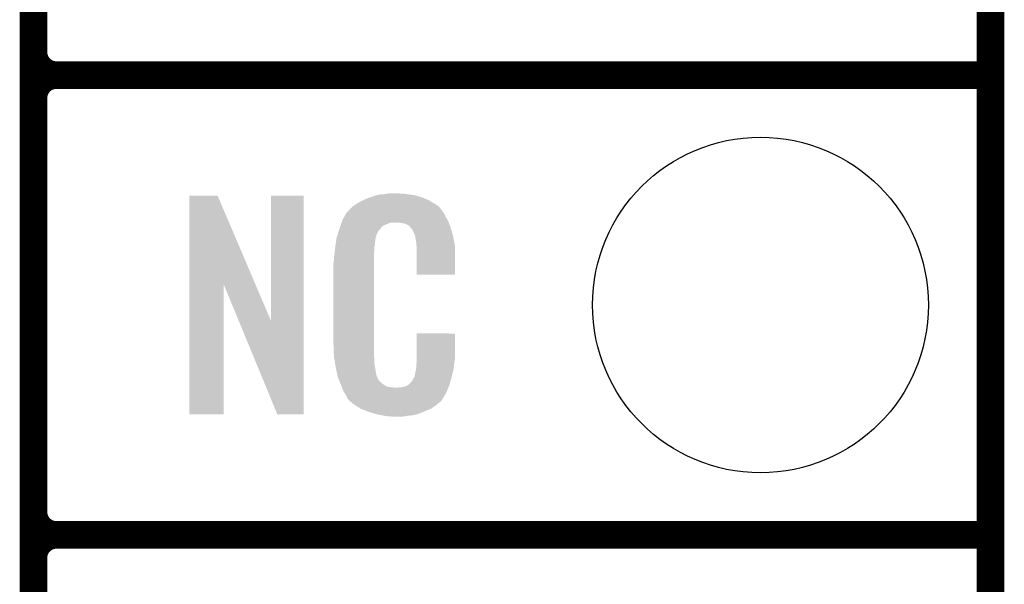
# Model space of a CAD drawing. Extents: x -1.3 to 24.2, y -3.9 to 53.4.
# Tile 14 of 41: x 18.8 to 24.2, y 8.6 to 11.7. Entities that reach past the tile are written whole.
import ezdxf

# ---------------------------------------------------------------- set-up
doc = ezdxf.new("R2010")
doc.units = 0
doc.layers.get('0').update_dxf_attribs({"linetype": 'CONTINUOUS'})
for name, color, linetype in [('TPS_PRESSURE_CLICK_100MG_V1_005', 5, 'CONTINUOUS'), ('TPS_PRESSURE_CLICK_100MG_V1_007', 14, 'CONTINUOUS'), ('TPS_PRESSURE_CLICK_100MG_V1_009', 12, 'CONTINUOUS')]:
    doc.layers.add(name, color=color, linetype=linetype)

# ---------------------------------------------------------------- blocks, each defined once
blk = doc.blocks.new('ROUND_32')
blk.add_circle((0, 0), 0.9271)

msp = doc.modelspace()

# ---------------------------------------------------------------- linework, layer by layer
at = {"layer": 'TPS_PRESSURE_CLICK_100MG_V1_005', "const_width": 0.1524}
msp.add_lwpolyline([(24.13, -1.27), (24.13, 51.054)], dxfattribs=at)
at = {"layer": 'TPS_PRESSURE_CLICK_100MG_V1_007', "const_width": 0.1524}
for points in [[(18.8468, -0.5588), (18.8468, 18.3388)], [(18.8468, 11.557), (18.8468, 13.843)], [(18.9738, 11.43), (24.13, 11.43)], [(18.9738, 11.43), (24.13, 11.43)], [(18.8468, 9.017), (18.8468, 11.303)], [(18.9738, 8.89), (24.13, 8.89)], [(18.9738, 8.89), (24.13, 8.89)], [(18.8468, 6.477), (18.8468, 8.763)]]:
    msp.add_lwpolyline(points, dxfattribs=at)
for points in [[(18.8468, 11.557, 0.4142136), (18.9738, 11.43)], [(18.9738, 11.43, 0.4142136), (18.8468, 11.303)], [(18.9738, 11.43, 0.4142136), (18.8468, 11.303)], [(18.8468, 9.017, 0.4142136), (18.9738, 8.89)], [(18.9738, 8.89, 0.4142136), (18.8468, 8.763)], [(18.9738, 8.89, 0.4142136), (18.8468, 8.763)]]:
    msp.add_lwpolyline(points, format="xyb", dxfattribs=at)
at = {"layer": 'TPS_PRESSURE_CLICK_100MG_V1_007'}
for points in [[(19.707872, 10.276728), (19.70788, 10.764506), (20.070862, 10.276728), (19.862804, 10.764506)], [(19.70788, 10.764506), (19.707882, 10.76452), (19.862804, 10.764506), (19.707882, 10.76452)], [(20.15744, 10.073748), (20.15746, 10.764498), (20.337766, 10.073748), (20.33778, 10.764498)], [(20.15746, 10.764498), (20.157462, 10.76452), (20.33778, 10.764498), (20.157462, 10.76452)], [(20.7264, 10.76198), (20.743334, 10.76706), (20.966432, 10.76198), (20.947382, 10.76706)], [(20.743334, 10.76706), (20.751802, 10.7696), (20.947382, 10.76706), (20.927062, 10.7696)], [(20.751802, 10.7696), (20.78228, 10.77214), (20.927062, 10.7696), (20.90674, 10.77214)], [(20.78228, 10.77214), (20.79752, 10.77468), (20.90674, 10.77214), (20.891502, 10.77468)], [(20.79752, 10.77468), (20.812762, 10.77722), (20.876262, 10.77468), (20.863562, 10.77722)], [(20.608834, 10.70356), (20.614642, 10.70864), (21.084542, 10.70356), (21.077432, 10.70864)], [(20.614642, 10.70864), (20.626618, 10.716262), (21.077432, 10.70864), (21.06676, 10.716262)], [(20.626618, 10.716262), (20.642582, 10.72642), (21.06676, 10.716262), (21.04983, 10.72642)], [(20.642582, 10.72642), (20.66798, 10.73912), (21.04983, 10.72642), (21.02866, 10.73912)], [(20.66798, 10.73912), (20.67814, 10.7442), (21.02866, 10.73912), (21.016324, 10.7442)], [(20.67814, 10.7442), (20.703538, 10.75436), (21.016324, 10.7442), (20.991652, 10.75436)], [(20.703538, 10.75436), (20.711158, 10.7569), (20.991652, 10.75436), (20.985482, 10.7569)], [(20.711158, 10.7569), (20.7264, 10.76198), (20.985482, 10.7569), (20.966432, 10.76198)], [(20.562644, 10.64768), (20.576094, 10.67054), (21.12264, 10.64768), (21.109942, 10.67054)], [(20.576094, 10.67054), (20.579086, 10.675622), (21.109942, 10.67054), (21.106132, 10.675622)], [(20.579086, 10.675622), (20.584162, 10.678164), (21.106132, 10.675622), (21.104224, 10.678164)], [(20.584162, 10.678164), (20.58619, 10.6807), (21.104224, 10.678164), (21.102322, 10.6807)], [(20.58619, 10.6807), (20.59025, 10.685776), (21.102322, 10.6807), (21.099782, 10.685776)], [(20.59025, 10.685776), (20.59432, 10.690862), (21.099782, 10.685776), (21.095424, 10.690862)], [(20.59432, 10.690862), (20.608834, 10.70356), (21.095424, 10.690862), (21.084542, 10.70356)], [(20.542122, 10.599418), (20.547454, 10.614658), (20.77974, 10.599418), (20.817836, 10.614658)], [(20.547454, 10.614658), (20.547456, 10.61466), (20.817836, 10.614658), (20.866098, 10.61466)], [(20.547456, 10.61466), (20.549232, 10.619738), (21.139694, 10.61466), (21.13788, 10.619738)], [(20.549232, 10.619738), (20.55368, 10.632442), (21.13788, 10.619738), (21.130952, 10.632442)], [(20.55368, 10.632442), (20.562644, 10.64768), (21.130952, 10.632442), (21.12264, 10.64768)], [(20.88388, 10.61212), (20.866098, 10.61466), (21.140602, 10.61212), (21.139694, 10.61466)], [(20.896578, 10.60958), (20.88388, 10.61212), (21.141508, 10.60958), (21.140602, 10.61212)], [(20.921974, 10.596882), (20.896578, 10.60958), (21.146044, 10.596882), (21.141508, 10.60958)], [(20.52066, 10.533382), (20.526272, 10.551158), (20.73679, 10.533382), (20.741638, 10.551158)], [(20.526272, 10.551158), (20.533492, 10.574018), (20.741638, 10.551158), (20.754338, 10.574018)], [(20.533492, 10.574018), (20.5359, 10.58164), (20.754338, 10.574018), (20.761958, 10.58164)], [(20.5359, 10.58164), (20.536788, 10.58418), (20.761958, 10.58164), (20.764498, 10.58418)], [(20.536788, 10.58418), (20.538564, 10.589256), (20.764498, 10.58418), (20.767038, 10.589256)], [(20.538564, 10.589256), (20.542122, 10.599418), (20.767038, 10.589256), (20.77974, 10.599418)], [(20.924518, 10.591804), (20.921974, 10.596882), (21.147856, 10.591804), (21.146044, 10.596882)], [(20.931054, 10.58418), (20.924518, 10.591804), (21.150578, 10.58418), (21.147856, 10.591804)], [(20.939758, 10.574022), (20.931054, 10.58418), (21.153568, 10.574022), (21.150578, 10.58418)], [(20.94992, 10.55116), (20.939758, 10.574022), (21.160292, 10.55116), (21.153568, 10.574022)], [(20.953984, 10.541002), (20.94992, 10.55116), (21.16328, 10.541002), (21.160292, 10.55116)], [(20.51304, 10.48512), (20.514642, 10.495278), (20.729448, 10.48512), (20.73148, 10.495278)], [(20.514642, 10.495278), (20.516648, 10.507978), (20.73148, 10.495278), (20.73148, 10.507978)], [(20.516648, 10.507978), (20.518252, 10.518138), (20.73148, 10.507978), (20.73402, 10.518138)], [(20.518252, 10.518138), (20.519054, 10.523218), (20.73402, 10.518138), (20.73402, 10.523218)], [(20.519054, 10.523218), (20.52066, 10.533382), (20.73402, 10.523218), (20.73679, 10.533382)], [(20.954998, 10.538464), (20.953984, 10.541002), (21.163764, 10.538464), (21.16328, 10.541002)], [(20.955, 10.530842), (20.954998, 10.538464), (21.165216, 10.530842), (21.163764, 10.538464)], [(20.95754, 10.518138), (20.955, 10.530842), (21.167636, 10.518138), (21.165216, 10.530842)], [(20.96008, 10.50036), (20.95754, 10.518138), (21.171022, 10.50036), (21.167636, 10.518138)], [(20.961058, 10.487658), (20.96008, 10.50036), (21.17344, 10.487658), (21.171022, 10.50036)], [(20.50542, 10.42162), (20.50796, 10.4394), (20.7264, 10.42162), (20.7264, 10.4394)], [(20.50796, 10.4394), (20.508242, 10.441938), (20.7264, 10.4394), (20.7264, 10.441938)], [(20.508242, 10.441938), (20.5105, 10.46226), (20.7264, 10.441938), (20.72894, 10.46226)], [(20.5105, 10.46226), (20.512756, 10.482578), (20.72894, 10.46226), (20.72894, 10.482578)], [(20.512756, 10.482578), (20.51304, 10.48512), (20.72894, 10.482578), (20.729448, 10.48512)], [(20.96262, 10.46734), (20.961058, 10.487658), (21.173436, 10.46734), (21.17344, 10.487658)], [(20.96262, 10.327662), (20.96262, 10.46734), (21.173418, 10.327662), (21.173436, 10.46734)], [(20.50288, 10.391142), (20.50542, 10.403842), (20.7264, 10.391142), (20.7264, 10.403842)], [(20.50288, 9.94156), (20.50288, 10.391142), (20.7264, 9.94156), (20.7264, 10.391142)], [(20.50542, 10.403842), (20.50542, 10.42162), (20.7264, 10.403842), (20.7264, 10.42162)], [(21.173418, 10.32764), (20.96262, 10.327662), (21.173418, 10.32764), (21.173418, 10.327662)], [(19.70786, 9.555502), (19.707872, 10.276728), (19.895798, 9.555502), (19.89582, 10.276728)], [(19.979456, 10.073748), (19.89582, 10.276728), (20.15744, 10.073748), (20.070862, 10.276728)], [(20.192996, 9.555494), (19.979456, 10.073748), (20.337758, 9.555494), (20.337766, 10.073748)], [(20.96262, 9.86282), (20.96264, 10.002498), (21.17344, 9.86282), (21.17344, 10.002498)], [(20.96264, 10.002498), (20.962642, 10.00252), (21.17344, 10.002498), (20.962642, 10.00252)], [(20.505232, 9.87806), (20.50288, 9.94156), (20.7264, 9.87806), (20.7264, 9.94156)], [(20.50542, 9.872982), (20.505232, 9.87806), (20.727126, 9.872982), (20.7264, 9.87806)], [(20.50763, 9.860278), (20.50542, 9.872982), (20.72894, 9.860278), (20.727126, 9.872982)], [(20.511606, 9.837418), (20.50763, 9.860278), (20.72894, 9.837418), (20.72894, 9.860278)], [(20.96008, 9.8298), (20.961984, 9.84504), (21.168866, 9.8298), (21.1709, 9.84504)], [(20.961984, 9.84504), (20.96262, 9.850122), (21.1709, 9.84504), (21.171626, 9.850122)], [(20.96262, 9.850122), (20.96262, 9.86282), (21.171626, 9.850122), (21.17344, 9.86282)], [(20.51558, 9.81456), (20.511606, 9.837418), (20.73255, 9.81456), (20.72894, 9.837418)], [(20.520662, 9.78916), (20.51558, 9.81456), (20.73656, 9.78916), (20.73255, 9.81456)], [(20.525234, 9.766298), (20.520662, 9.78916), (20.74164, 9.766298), (20.73656, 9.78916)], [(20.949922, 9.763762), (20.955, 9.789162), (21.15566, 9.763762), (21.161636, 9.789162)], [(20.955, 9.789162), (20.955002, 9.791704), (21.161636, 9.789162), (21.162234, 9.791704)], [(20.955002, 9.791704), (20.95754, 9.796784), (21.162234, 9.791704), (21.163428, 9.796784)], [(20.95754, 9.804402), (20.958048, 9.806942), (21.165222, 9.804402), (21.16582, 9.806942)], [(20.95754, 9.796784), (20.95754, 9.804402), (21.163428, 9.796784), (21.165222, 9.804402)], [(20.958048, 9.806942), (20.96008, 9.817102), (21.16582, 9.806942), (21.167174, 9.817102)], [(20.96008, 9.817102), (20.96008, 9.8298), (21.167174, 9.817102), (21.168866, 9.8298)], [(20.52574, 9.763762), (20.525234, 9.766298), (20.74291, 9.763762), (20.74164, 9.766298)], [(20.533062, 9.74598), (20.52574, 9.763762), (20.751802, 9.74598), (20.74291, 9.763762)], [(20.53411, 9.743436), (20.533062, 9.74598), (20.754342, 9.743436), (20.751802, 9.74598)], [(20.5362, 9.73836), (20.53411, 9.743436), (20.756884, 9.73836), (20.754342, 9.743436)], [(20.538292, 9.733278), (20.5362, 9.73836), (20.764502, 9.733278), (20.756884, 9.73836)], [(20.54143, 9.72566), (20.538292, 9.733278), (20.77212, 9.72566), (20.764502, 9.733278)], [(20.924522, 9.725666), (20.927062, 9.73074), (21.145078, 9.725666), (21.146488, 9.73074)], [(20.927062, 9.73074), (20.937222, 9.740902), (21.146488, 9.73074), (21.14931, 9.740902)], [(20.937222, 9.740902), (20.94992, 9.76376), (21.14931, 9.740902), (21.15566, 9.76376)], [(20.94992, 9.76376), (20.949922, 9.763762), (21.15566, 9.76376), (21.15566, 9.763762)], [(20.54352, 9.72058), (20.54143, 9.72566), (20.779742, 9.72058), (20.77212, 9.72566)], [(20.545474, 9.7155), (20.54352, 9.72058), (20.787362, 9.7155), (20.779742, 9.72058)], [(20.548406, 9.70788), (20.545474, 9.7155), (20.802604, 9.70788), (20.787362, 9.7155)], [(20.55036, 9.7028), (20.548406, 9.70788), (20.848322, 9.7028), (20.802604, 9.70788)], [(20.55622, 9.68756), (20.55036, 9.7028), (21.130408, 9.68756), (21.136684, 9.7028)], [(20.563278, 9.67486), (20.55622, 9.68756), (21.12518, 9.67486), (21.130408, 9.68756)], [(20.848322, 9.7028), (20.858482, 9.702802), (21.136684, 9.7028), (21.136686, 9.702802)], [(20.858482, 9.702802), (20.866104, 9.70534), (21.136686, 9.702802), (21.13773, 9.70534)], [(20.876262, 9.70534), (20.901662, 9.71042), (21.13773, 9.70534), (21.139822, 9.71042)], [(20.901662, 9.71042), (20.914356, 9.718038), (21.139822, 9.71042), (21.14296, 9.718038)], [(20.914356, 9.718038), (20.91436, 9.71804), (21.14296, 9.718038), (21.14296, 9.71804)], [(20.91436, 9.71804), (20.924522, 9.725666), (21.14296, 9.71804), (21.145078, 9.725666)], [(20.568922, 9.664698), (20.563278, 9.67486), (21.119082, 9.664698), (21.12518, 9.67486)], [(20.579076, 9.649466), (20.568922, 9.664698), (21.109942, 9.649466), (21.119082, 9.664698)], [(20.57908, 9.644386), (20.579076, 9.649466), (21.106894, 9.644386), (21.109942, 9.649466)], [(20.586704, 9.63676), (20.57908, 9.644386), (21.10232, 9.63676), (21.106894, 9.644386)], [(20.591784, 9.631678), (20.586704, 9.63676), (21.099776, 9.631678), (21.10232, 9.63676)], [(20.59686, 9.626598), (20.591784, 9.631678), (21.093426, 9.626598), (21.099776, 9.631678)], [(20.602786, 9.62152), (20.59686, 9.626598), (21.08708, 9.62152), (21.093426, 9.626598)], [(20.614638, 9.61136), (20.602786, 9.62152), (21.075228, 9.61136), (21.08708, 9.62152)], [(20.622768, 9.60628), (20.614638, 9.61136), (21.069302, 9.60628), (21.075228, 9.61136)], [(20.65122, 9.5885), (20.622768, 9.60628), (21.0439, 9.5885), (21.069302, 9.60628)], [(20.65528, 9.585962), (20.65122, 9.5885), (21.037978, 9.585962), (21.0439, 9.5885)], [(20.687936, 9.57326), (20.65528, 9.585962), (21.00834, 9.57326), (21.037978, 9.585962)], [(20.701, 9.568178), (20.687936, 9.57326), (20.99527, 9.568178), (21.00834, 9.57326)], [(20.744178, 9.55548), (20.701, 9.568178), (20.962618, 9.55548), (20.99527, 9.568178)], [(19.895798, 9.55548), (19.70786, 9.555502), (19.895798, 9.55548), (19.895798, 9.555502)], [(20.337758, 9.55548), (20.192996, 9.555494), (20.337758, 9.55548), (20.337758, 9.555494)], [(20.771274, 9.5504), (20.744178, 9.55548), (20.939758, 9.5504), (20.962618, 9.55548)], [(20.78482, 9.54786), (20.771274, 9.5504), (20.91182, 9.54786), (20.939758, 9.5504)], [(20.800058, 9.54532), (20.78482, 9.54786), (20.896578, 9.54532), (20.91182, 9.54786)], [(20.827998, 9.54278), (20.817838, 9.54532), (20.881338, 9.54278), (20.896578, 9.54532)]]:
    msp.add_solid(points, dxfattribs=at)

# ---------------------------------------------------------------- block references
at = {"layer": 'TPS_PRESSURE_CLICK_100MG_V1_009'}
msp.add_blockref('ROUND_32', (22.86, 10.16), dxfattribs=at)

doc.saveas('drawing.dxf')
